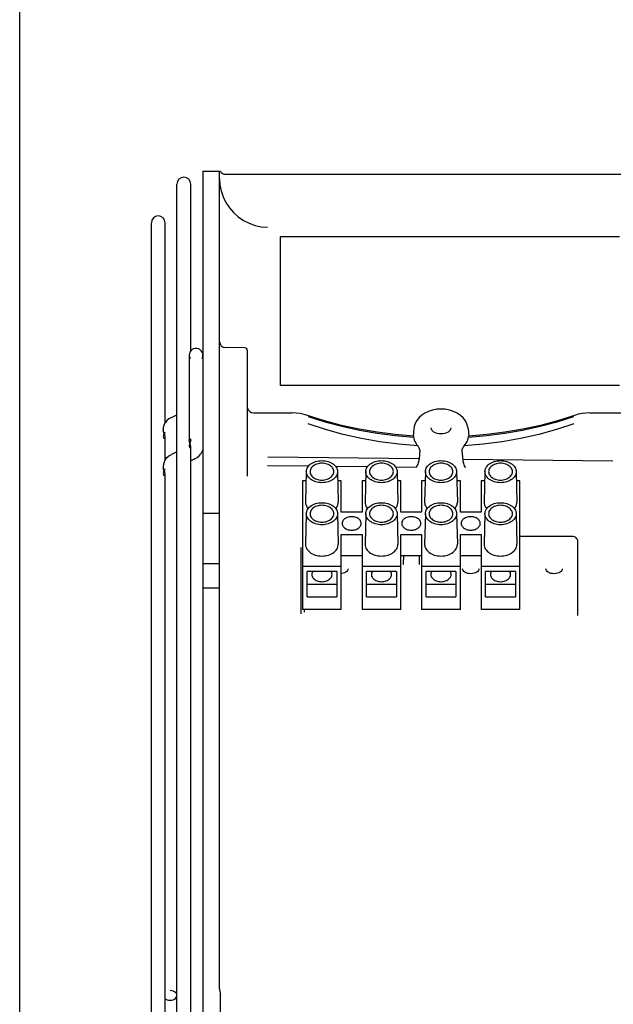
# Model space of a CAD drawing. Header units: inches. Extents: x 0 to 56.7, y 0 to 36.7.
# Tile 2 of 22: x 0 to 3.9, y 17.8 to 24.3. Entities that reach past the tile are written whole.
import ezdxf

# ---------------------------------------------------------------- set-up
doc = ezdxf.new("R2010")
doc.units = ezdxf.units.IN
doc.header["$LTSCALE"] = 3.116667
doc.header["$MEASUREMENT"] = 0
doc.layers.get('0').update_dxf_attribs({"linetype": 'CONTINUOUS'})

msp = doc.modelspace()

# ---------------------------------------------------------------- linework, layer by layer
at = {"color": 7, "linetype": 'Continuous'}
for p, q in [((0, 0), (0, 36.6667)), ((1.2115, 23.3241), (1.2115, 12.3005)), ((1.2115, 23.3241), (1.327, 23.3241)), ((1.3217, 17.9157), (1.3217, 23.3241)), ((1.3219, 23.2749), (1.3244, 23.2352)), ((1.3611, 23.3044), (4.2115, 23.3044)), ((1.3244, 23.2352), (1.3325, 23.1942)), ((1.7233, 22.891), (1.7233, 21.9068)), ((3.9674, 22.891), (1.7233, 22.891)), ((1.4874, 22.1551), (1.3604, 22.1574)), ((1.5068, 21.3075), (1.5068, 22.1355)), ((3.9674, 21.9068), (1.7233, 21.9068)), ((1.5461, 21.7252), (1.8013, 21.7252)), ((1.8295, 21.724), (1.8013, 21.7252)), ((1.9044, 21.7085), (1.8803, 21.7156)), ((2.0151, 21.6734), (1.9044, 21.7085)), ((1.9044, 21.7085), (1.9044, 21.7085)), ((2.7863, 21.7508), (2.7579, 21.7491)), ((2.8147, 21.7491), (2.7863, 21.7508)), ((3.6944, 21.7161), (3.6682, 21.7085)), ((3.6682, 21.7085), (3.6682, 21.7085)), ((3.7713, 21.7252), (3.7453, 21.7242)), ((3.7713, 21.7252), (4.0264, 21.7252)), ((2.6092, 21.6355), (2.6072, 21.6221)), ((2.9654, 21.6221), (2.9641, 21.6316)), ((2.4841, 21.5758), (2.6048, 21.5655)), ((2.6072, 21.622), (2.6027, 21.5714)), ((2.6048, 21.5655), (2.6068, 21.5555)), ((2.7863, 21.586), (2.7733, 21.5869)), ((2.9654, 21.622), (2.9699, 21.5714)), ((2.6068, 21.5555), (2.6099, 21.5456)), ((2.6456, 21.4795), (2.6409, 21.4205)), ((1.6395, 21.3778), (1.9109, 21.3747)), ((2.6409, 21.4205), (1.6401, 21.4321)), ((2.0886, 21.3727), (2.3011, 21.3703)), ((3.9236, 21.406), (2.932, 21.4168)), ((1.8956, 21.3367), (1.8906, 21.1348)), ((1.8956, 21.3367), (1.8957, 21.338)), ((2.1021, 21.338), (2.1021, 21.3367)), ((2.1022, 21.3367), (2.1071, 21.1348)), ((2.2893, 21.3367), (2.2843, 21.1348)), ((2.2893, 21.3367), (2.2894, 21.338)), ((2.4856, 21.3682), (2.6228, 21.3666)), ((2.4958, 21.338), (2.4958, 21.3367)), ((2.4959, 21.3367), (2.5008, 21.1348)), ((2.683, 21.3367), (2.678, 21.1348)), ((2.683, 21.3367), (2.6831, 21.338)), ((2.8895, 21.338), (2.8895, 21.3367)), ((2.8896, 21.3367), (2.8945, 21.1348)), ((3.0767, 21.3367), (3.0717, 21.1348)), ((3.0767, 21.3367), (3.0768, 21.338)), ((3.2832, 21.338), (3.2832, 21.3367)), ((3.2833, 21.3367), (3.2882, 21.1348)), ((1.8709, 21.2768), (1.8709, 20.425)), ((1.8941, 21.2768), (1.8709, 21.2768)), ((2.1268, 21.2768), (2.1036, 21.2768)), ((2.1268, 21.068), (2.1268, 21.2768)), ((2.2646, 21.2768), (2.2646, 21.068)), ((2.2878, 21.2768), (2.2646, 21.2768)), ((2.5205, 21.2768), (2.4973, 21.2768)), ((2.5205, 21.068), (2.5205, 21.2768)), ((2.6583, 21.2768), (2.6583, 21.068)), ((2.6815, 21.2768), (2.6583, 21.2768)), ((2.9142, 21.2768), (2.891, 21.2768)), ((2.9142, 21.068), (2.9142, 21.2768)), ((3.052, 21.2768), (3.052, 21.068)), ((3.0752, 21.2768), (3.052, 21.2768)), ((3.3079, 21.2768), (3.2847, 21.2768)), ((3.3079, 20.425), (3.3079, 21.2768)), ((1.8906, 21.1348), (1.8906, 21.1335)), ((2.1072, 21.1335), (2.1071, 21.1348)), ((2.2843, 21.1348), (2.2843, 21.1335)), ((2.5009, 21.1335), (2.5008, 21.1348)), ((2.678, 21.1348), (2.678, 21.1335)), ((2.8946, 21.1335), (2.8945, 21.1348)), ((3.0717, 21.1348), (3.0717, 21.1335)), ((3.2883, 21.1335), (3.2882, 21.1348)), ((1.3217, 21.0603), (1.2115, 21.0603)), ((1.8956, 21.0583), (1.8906, 20.8564)), ((1.8956, 21.0583), (1.8957, 21.0596)), ((2.1021, 21.0596), (2.1021, 21.0583)), ((2.1022, 21.0583), (2.1071, 20.8564)), ((2.2646, 21.068), (2.1268, 21.068)), ((2.2893, 21.0583), (2.2843, 20.8564)), ((2.2893, 21.0583), (2.2894, 21.0596)), ((2.4958, 21.0596), (2.4958, 21.0583)), ((2.4959, 21.0583), (2.5008, 20.8564)), ((2.6583, 21.068), (2.5205, 21.068)), ((2.683, 21.0583), (2.678, 20.8564)), ((2.683, 21.0583), (2.6831, 21.0596)), ((2.8895, 21.0596), (2.8895, 21.0583)), ((2.8896, 21.0583), (2.8945, 20.8564)), ((3.052, 21.068), (2.9142, 21.068)), ((3.0767, 21.0583), (3.0717, 20.8564)), ((3.0767, 21.0583), (3.0768, 21.0596)), ((3.2832, 21.0596), (3.2832, 21.0583)), ((3.2833, 21.0583), (3.2882, 20.8564)), ((2.1268, 20.425), (2.1268, 20.9205)), ((2.1268, 20.9205), (2.2646, 20.9205)), ((2.2646, 20.9205), (2.2646, 20.425)), ((2.5205, 20.425), (2.5205, 20.9205)), ((2.5205, 20.9205), (2.6583, 20.9205)), ((2.6583, 20.9205), (2.6583, 20.425)), ((2.9142, 20.425), (2.9142, 20.9205)), ((2.9142, 20.9205), (3.052, 20.9205)), ((3.052, 20.9205), (3.052, 20.425)), ((1.8906, 20.8564), (1.8906, 20.8551)), ((2.1072, 20.8551), (2.1071, 20.8564)), ((2.2843, 20.8564), (2.2843, 20.8551)), ((2.5009, 20.8551), (2.5008, 20.8564)), ((2.678, 20.8564), (2.678, 20.8551)), ((2.8946, 20.8551), (2.8945, 20.8564)), ((3.0717, 20.8564), (3.0717, 20.8551)), ((3.2883, 20.8551), (3.2882, 20.8564)), ((3.6524, 20.9082), (3.3079, 20.9082)), ((3.6603, 20.9075), (3.6524, 20.9082)), ((3.6918, 20.3855), (3.6918, 20.8746)), ((1.8611, 20.3959), (1.8611, 20.8342)), ((1.3217, 20.7257), (1.2115, 20.7257)), ((2.1268, 20.7813), (2.2646, 20.7813)), ((2.5205, 20.7813), (2.6583, 20.7813)), ((2.5381, 20.7809), (2.5366, 20.7219)), ((2.6408, 20.7809), (2.6422, 20.7219)), ((2.9142, 20.7813), (3.052, 20.7813)), ((1.8709, 20.7117), (2.1268, 20.7117)), ((1.9005, 20.5085), (1.9005, 20.6755)), ((2.0973, 20.6755), (1.9005, 20.6755)), ((2.0973, 20.6755), (2.0973, 20.5085)), ((2.2646, 20.7117), (2.5205, 20.7117)), ((2.2942, 20.5085), (2.2942, 20.6755)), ((2.491, 20.6755), (2.2942, 20.6755)), ((2.491, 20.6755), (2.491, 20.5085)), ((2.6583, 20.7117), (2.9142, 20.7117)), ((2.6879, 20.5085), (2.6879, 20.6755)), ((2.8847, 20.6755), (2.6879, 20.6755)), ((2.8847, 20.6755), (2.8847, 20.5085)), ((2.9831, 20.6611), (2.9721, 20.6618)), ((3.052, 20.7117), (3.3079, 20.7117)), ((3.0816, 20.5085), (3.0816, 20.6755)), ((3.2784, 20.6755), (3.0816, 20.6755)), ((3.2784, 20.6755), (3.2784, 20.5085)), ((3.5343, 20.6611), (3.5233, 20.6618)), ((1.9005, 20.592), (2.0973, 20.592)), ((2.2942, 20.592), (2.491, 20.592)), ((2.6879, 20.592), (2.8847, 20.592)), ((3.0816, 20.592), (3.2784, 20.592)), ((1.2115, 20.5682), (1.3217, 20.5682)), ((1.9005, 20.5085), (2.0973, 20.5085)), ((2.2942, 20.5085), (2.491, 20.5085)), ((2.6879, 20.5085), (2.8847, 20.5085)), ((3.0816, 20.5085), (3.2784, 20.5085)), ((2.1268, 20.425), (1.8709, 20.425)), ((1.8808, 20.425), (1.8808, 20.4067)), ((2.5205, 20.425), (2.2646, 20.425)), ((2.9142, 20.425), (2.6583, 20.425)), ((3.3079, 20.425), (3.052, 20.425)), ((1.327, 17.7529), (1.327, 17.8717))]:
    msp.add_line(p, q, dxfattribs=at)
at = {"color": 6, "linetype": 'Continuous'}
for p, q in [((1.0402, 12.3851), (1.0402, 23.2395)), ((1.1308, 22.1348), (1.1308, 23.2395)), ((0.8709, 12.641), (0.8709, 22.9835)), ((0.9615, 21.6577), (0.9615, 22.9835)), ((1.1662, 22.1523), (1.1603, 22.152)), ((1.1721, 22.152), (1.1662, 22.1523)), ((1.1209, 22.1071), (1.1209, 21.5454)), ((1.0033, 21.6951), (0.9873, 21.686)), ((1.0033, 21.6951), (1.0402, 21.7119)), ((0.95, 21.6254), (0.9509, 21.632)), ((0.9571, 21.6514), (0.9604, 21.6577)), ((0.9634, 21.6623), (0.9605, 21.6577)), ((0.9497, 21.6187), (0.95, 21.6254)), ((0.9497, 21.6187), (0.9497, 21.6109)), ((0.9503, 21.5735), (0.9497, 21.5678)), ((0.9615, 21.4128), (0.9615, 21.5694)), ((1.039, 21.6117), (1.0384, 21.6113)), ((1.0408, 21.6126), (1.039, 21.6117)), ((1.1209, 21.5055), (1.1211, 21.5028)), ((1.1306, 21.5023), (1.1308, 21.5048)), ((1.1308, 14.1198), (1.1308, 21.5048)), ((0.9873, 21.4411), (1.0033, 21.4501)), ((1.0402, 21.4669), (1.0033, 21.4501)), ((1.1978, 21.4536), (1.2007, 21.4582)), ((1.204, 21.4645), (1.2007, 21.4583)), ((0.95, 21.3804), (0.9497, 21.3737)), ((0.9497, 21.3737), (0.9497, 21.366)), ((0.9605, 21.4128), (0.9633, 21.4172)), ((1.1578, 21.4209), (1.1308, 21.4086)), ((1.1578, 21.4209), (1.1739, 21.4299)), ((0.9615, 14.3025), (0.9615, 21.322)), ((1.0381, 21.3662), (1.0378, 21.3659)), ((1.0388, 21.3673), (1.0381, 21.3662))]:
    msp.add_line(p, q, dxfattribs=at)
at = {"color": 7, "linetype": 'Continuous'}
for points in [[(1.3325, 23.1942), (1.3458, 23.1545), (1.3642, 23.1169), (1.3872, 23.082), (1.4145, 23.0504), (1.4457, 23.0225), (1.4803, 22.9989), (1.5175, 22.98), (1.557, 22.9661), (1.5978, 22.9574), (1.6395, 22.954)], [(1.8803, 21.7156), (1.8552, 21.7208), (1.8295, 21.724)], [(1.9068, 21.7023), (2.0173, 21.6673), (2.1306, 21.637), (2.2465, 21.6116), (2.3645, 21.5912), (2.4841, 21.5758)], [(2.7579, 21.7491), (2.7304, 21.744), (2.7042, 21.7357), (2.6801, 21.7244), (2.6588, 21.7104), (2.6408, 21.694), (2.6263, 21.6758), (2.6157, 21.6561), (2.6092, 21.6355)], [(2.9641, 21.6316), (2.9582, 21.6526), (2.948, 21.673), (2.9337, 21.692), (2.9154, 21.7091), (2.8937, 21.7237), (2.8692, 21.7354), (2.8425, 21.7439), (2.8147, 21.7491)], [(2.9678, 21.5655), (3.0885, 21.5758), (3.2081, 21.5912), (3.326, 21.6116), (3.4419, 21.637), (3.5553, 21.6673), (3.6658, 21.7023)], [(3.6682, 21.7085), (3.5575, 21.6734), (3.4439, 21.643), (3.3277, 21.6175), (3.2094, 21.597), (3.0895, 21.5816), (2.9691, 21.5713)], [(3.7453, 21.7242), (3.7196, 21.7211), (3.6944, 21.7161)], [(2.6326, 21.5077), (2.5071, 21.5178), (2.3827, 21.5337), (2.26, 21.5554), (2.1394, 21.5828), (2.0215, 21.6158), (1.9068, 21.6541)], [(2.6035, 21.5713), (2.4831, 21.5816), (2.3632, 21.597), (2.2449, 21.6175), (2.1287, 21.643), (2.0151, 21.6734)], [(3.6658, 21.6541), (3.551, 21.6158), (3.4331, 21.5828), (3.3126, 21.5554), (3.1899, 21.5337), (3.0655, 21.5178), (2.94, 21.5077)], [(2.6035, 21.5713), (2.6039, 21.5706), (2.6043, 21.5687), (2.6048, 21.5655)], [(2.7495, 21.5934), (2.7398, 21.5986), (2.7319, 21.6048), (2.7261, 21.6116), (2.7225, 21.6189), (2.7213, 21.6262)], [(2.7733, 21.5869), (2.7608, 21.5894), (2.7495, 21.5934)], [(2.8231, 21.5934), (2.8118, 21.5894), (2.7994, 21.5869), (2.7863, 21.586)], [(2.8513, 21.6262), (2.8501, 21.6189), (2.8465, 21.6116), (2.8407, 21.6048), (2.8329, 21.5987), (2.8231, 21.5934)], [(2.9627, 21.5455), (2.9658, 21.5555), (2.9678, 21.5655)], [(2.9678, 21.5655), (2.9683, 21.5687), (2.9687, 21.5706), (2.9691, 21.5713)], [(2.6099, 21.5456), (2.614, 21.5359), (2.6191, 21.5263), (2.6253, 21.5169), (2.6326, 21.5077)], [(2.6456, 21.4795), (2.6456, 21.4812), (2.6454, 21.4831), (2.645, 21.4851), (2.6444, 21.4873), (2.6435, 21.4897), (2.6425, 21.4922), (2.6412, 21.4948), (2.6397, 21.4976), (2.6381, 21.5003), (2.6363, 21.5029), (2.6345, 21.5054), (2.6326, 21.5077)], [(2.927, 21.4795), (2.927, 21.4812), (2.9272, 21.4831), (2.9276, 21.4851), (2.9282, 21.4873), (2.9291, 21.4897), (2.9301, 21.4922), (2.9314, 21.4949), (2.9329, 21.4976), (2.9345, 21.5003), (2.9363, 21.5029), (2.9381, 21.5054), (2.94, 21.5077)], [(2.94, 21.5077), (2.9471, 21.5168), (2.9533, 21.5261), (2.9585, 21.5357), (2.9627, 21.5455)], [(2.9488, 21.3628), (2.9456, 21.3688), (2.9425, 21.3755), (2.9397, 21.3828), (2.9371, 21.3903), (2.935, 21.3977), (2.9334, 21.4048), (2.9324, 21.4112), (2.927, 21.4795)], [(1.8957, 21.338), (1.8962, 21.3444), (1.8979, 21.3519), (1.9007, 21.3593), (1.9046, 21.3664), (1.9095, 21.3732), (1.9154, 21.3796), (1.9221, 21.3855), (1.9297, 21.3909), (1.938, 21.3957), (1.9471, 21.3998), (1.9567, 21.4033), (1.9668, 21.4061), (1.9773, 21.4081), (1.9879, 21.4093), (1.9987, 21.4097), (2.0095, 21.4093), (2.0202, 21.4081), (2.0306, 21.4062), (2.0407, 21.4034), (2.0503, 21.4), (2.0594, 21.3958), (2.0678, 21.3911), (2.0754, 21.3857), (2.0822, 21.3798), (2.0881, 21.3734), (2.0931, 21.3666), (2.097, 21.3594), (2.0999, 21.352), (2.1016, 21.3444), (2.1021, 21.338)], [(2.0776, 21.3367), (2.0771, 21.343), (2.0756, 21.3491), (2.0732, 21.3551), (2.0698, 21.3609), (2.0655, 21.3663), (2.0604, 21.3714), (2.0546, 21.376), (2.0481, 21.3801), (2.041, 21.3837), (2.0333, 21.3868), (2.0251, 21.3892), (2.0166, 21.3909), (2.0079, 21.392), (1.9991, 21.3924), (1.9903, 21.392), (1.9816, 21.391), (1.9731, 21.3893), (1.9649, 21.3869), (1.9572, 21.3839), (1.95, 21.3803), (1.9434, 21.3762), (1.9375, 21.3716), (1.9324, 21.3665), (1.9281, 21.361), (1.9246, 21.3552), (1.9222, 21.3492), (1.9207, 21.343), (1.9201, 21.3367)], [(2.2894, 21.338), (2.2899, 21.3444), (2.2916, 21.3519), (2.2944, 21.3593), (2.2983, 21.3664), (2.3032, 21.3732), (2.3091, 21.3796), (2.3158, 21.3855), (2.3234, 21.3909), (2.3317, 21.3957), (2.3408, 21.3998), (2.3504, 21.4033), (2.3605, 21.4061), (2.371, 21.4081), (2.3816, 21.4093), (2.3924, 21.4097), (2.4032, 21.4093), (2.4139, 21.4081), (2.4243, 21.4062), (2.4344, 21.4034), (2.444, 21.4), (2.4531, 21.3958), (2.4615, 21.3911), (2.4691, 21.3857), (2.4759, 21.3798), (2.4818, 21.3734), (2.4868, 21.3666), (2.4907, 21.3594), (2.4936, 21.352), (2.4953, 21.3444), (2.4958, 21.338)], [(2.4713, 21.3367), (2.4708, 21.343), (2.4693, 21.3491), (2.4669, 21.3551), (2.4635, 21.3609), (2.4592, 21.3663), (2.4541, 21.3714), (2.4483, 21.376), (2.4418, 21.3801), (2.4347, 21.3837), (2.427, 21.3868), (2.4188, 21.3892), (2.4103, 21.3909), (2.4016, 21.392), (2.3928, 21.3924), (2.384, 21.392), (2.3753, 21.391), (2.3668, 21.3893), (2.3586, 21.3869), (2.3509, 21.3839), (2.3437, 21.3803), (2.3371, 21.3762), (2.3312, 21.3716), (2.3261, 21.3665), (2.3218, 21.361), (2.3183, 21.3552), (2.3159, 21.3492), (2.3144, 21.343), (2.3138, 21.3367)], [(2.6409, 21.4205), (2.6402, 21.4147), (2.6391, 21.4083), (2.6373, 21.4014), (2.6351, 21.3941), (2.6324, 21.3868), (2.6294, 21.3796), (2.6262, 21.3727), (2.6228, 21.3666)], [(2.6831, 21.338), (2.6836, 21.3444), (2.6853, 21.3519), (2.6881, 21.3593), (2.692, 21.3664), (2.6969, 21.3732), (2.7028, 21.3796), (2.7095, 21.3855), (2.7171, 21.3909), (2.7254, 21.3957), (2.7345, 21.3998), (2.7441, 21.4033), (2.7542, 21.4061), (2.7647, 21.4081), (2.7753, 21.4093), (2.7861, 21.4097), (2.7969, 21.4093), (2.8076, 21.4081), (2.818, 21.4062), (2.8281, 21.4034), (2.8377, 21.4), (2.8468, 21.3958), (2.8552, 21.3911), (2.8628, 21.3857), (2.8696, 21.3798), (2.8755, 21.3734), (2.8805, 21.3666), (2.8844, 21.3594), (2.8873, 21.352), (2.889, 21.3444), (2.8895, 21.338)], [(2.865, 21.3367), (2.8645, 21.343), (2.863, 21.3491), (2.8606, 21.3551), (2.8572, 21.3609), (2.8529, 21.3663), (2.8478, 21.3714), (2.842, 21.376), (2.8355, 21.3801), (2.8284, 21.3837), (2.8207, 21.3868), (2.8125, 21.3892), (2.804, 21.3909), (2.7953, 21.392), (2.7865, 21.3924), (2.7777, 21.392), (2.769, 21.391), (2.7605, 21.3893), (2.7523, 21.3869), (2.7446, 21.3839), (2.7374, 21.3803), (2.7308, 21.3762), (2.7249, 21.3716), (2.7198, 21.3665), (2.7155, 21.361), (2.712, 21.3552), (2.7096, 21.3492), (2.7081, 21.343), (2.7076, 21.3367)], [(3.0768, 21.338), (3.0773, 21.3444), (3.079, 21.3519), (3.0818, 21.3593), (3.0857, 21.3664), (3.0906, 21.3732), (3.0965, 21.3796), (3.1032, 21.3855), (3.1108, 21.3909), (3.1191, 21.3957), (3.1282, 21.3998), (3.1378, 21.4033), (3.1479, 21.4061), (3.1584, 21.4081), (3.169, 21.4093), (3.1798, 21.4097), (3.1906, 21.4093), (3.2013, 21.4081), (3.2117, 21.4062), (3.2218, 21.4034), (3.2314, 21.4), (3.2405, 21.3958), (3.2489, 21.3911), (3.2565, 21.3857), (3.2633, 21.3798), (3.2692, 21.3734), (3.2742, 21.3666), (3.2781, 21.3594), (3.281, 21.352), (3.2827, 21.3444), (3.2832, 21.338)], [(3.2587, 21.3367), (3.2582, 21.343), (3.2567, 21.3491), (3.2543, 21.3551), (3.2509, 21.3609), (3.2466, 21.3663), (3.2415, 21.3714), (3.2357, 21.376), (3.2292, 21.3801), (3.2221, 21.3837), (3.2144, 21.3868), (3.2062, 21.3892), (3.1977, 21.3909), (3.189, 21.392), (3.1802, 21.3924), (3.1714, 21.392), (3.1627, 21.391), (3.1542, 21.3893), (3.146, 21.3869), (3.1383, 21.3839), (3.1311, 21.3803), (3.1245, 21.3762), (3.1186, 21.3716), (3.1135, 21.3665), (3.1092, 21.361), (3.1057, 21.3552), (3.1033, 21.3492), (3.1018, 21.343), (3.1013, 21.3367)], [(2.1021, 21.3367), (2.1016, 21.329), (2.0999, 21.3215), (2.0971, 21.3141), (2.0932, 21.307), (2.0883, 21.3002), (2.0824, 21.2938), (2.0757, 21.2879), (2.0681, 21.2825), (2.0597, 21.2777), (2.0507, 21.2735), (2.0411, 21.27), (2.031, 21.2673), (2.0205, 21.2653), (2.0098, 21.2641), (1.999, 21.2637), (1.9883, 21.2641), (1.9776, 21.2652), (1.9672, 21.2672), (1.9571, 21.2699), (1.9475, 21.2734), (1.9384, 21.2775), (1.93, 21.2823), (1.9224, 21.2877), (1.9156, 21.2936), (1.9097, 21.3), (1.9047, 21.3068), (1.9008, 21.314), (1.8979, 21.3214), (1.8962, 21.329), (1.8956, 21.3367)], [(1.9201, 21.3367), (1.9207, 21.3304), (1.9221, 21.3243), (1.9246, 21.3183), (1.928, 21.3125), (1.9322, 21.307), (1.9373, 21.302), (1.9432, 21.2974), (1.9497, 21.2932), (1.9568, 21.2896), (1.9645, 21.2866), (1.9727, 21.2842), (1.9812, 21.2824), (1.9899, 21.2814), (1.9987, 21.281), (2.0075, 21.2813), (2.0162, 21.2824), (2.0247, 21.2841), (2.0329, 21.2865), (2.0406, 21.2895), (2.0478, 21.293), (2.0543, 21.2972), (2.0602, 21.3018), (2.0654, 21.3069), (2.0697, 21.3124), (2.0731, 21.3182), (2.0756, 21.3242), (2.0771, 21.3304), (2.0776, 21.3367)], [(2.4958, 21.3367), (2.4953, 21.329), (2.4936, 21.3215), (2.4908, 21.3141), (2.4869, 21.307), (2.482, 21.3002), (2.4761, 21.2938), (2.4694, 21.2879), (2.4618, 21.2825), (2.4534, 21.2777), (2.4444, 21.2735), (2.4348, 21.27), (2.4247, 21.2673), (2.4142, 21.2653), (2.4035, 21.2641), (2.3927, 21.2637), (2.382, 21.2641), (2.3713, 21.2652), (2.3609, 21.2672), (2.3508, 21.2699), (2.3412, 21.2734), (2.3321, 21.2775), (2.3237, 21.2823), (2.3161, 21.2877), (2.3093, 21.2936), (2.3034, 21.3), (2.2984, 21.3068), (2.2945, 21.314), (2.2916, 21.3214), (2.2899, 21.329), (2.2893, 21.3367)], [(2.3138, 21.3367), (2.3144, 21.3304), (2.3158, 21.3243), (2.3183, 21.3183), (2.3217, 21.3125), (2.3259, 21.307), (2.331, 21.302), (2.3369, 21.2974), (2.3434, 21.2932), (2.3505, 21.2896), (2.3582, 21.2866), (2.3664, 21.2842), (2.3749, 21.2824), (2.3836, 21.2814), (2.3924, 21.281), (2.4012, 21.2813), (2.4099, 21.2824), (2.4184, 21.2841), (2.4266, 21.2865), (2.4343, 21.2895), (2.4415, 21.293), (2.448, 21.2972), (2.4539, 21.3018), (2.4591, 21.3069), (2.4634, 21.3124), (2.4668, 21.3182), (2.4693, 21.3242), (2.4708, 21.3304), (2.4713, 21.3367)], [(2.8895, 21.3367), (2.889, 21.329), (2.8873, 21.3215), (2.8845, 21.3141), (2.8806, 21.307), (2.8757, 21.3002), (2.8698, 21.2938), (2.8631, 21.2879), (2.8555, 21.2825), (2.8471, 21.2777), (2.8381, 21.2735), (2.8285, 21.27), (2.8184, 21.2673), (2.8079, 21.2653), (2.7972, 21.2641), (2.7864, 21.2637), (2.7757, 21.2641), (2.765, 21.2652), (2.7546, 21.2672), (2.7445, 21.2699), (2.7349, 21.2734), (2.7258, 21.2775), (2.7174, 21.2823), (2.7098, 21.2877), (2.703, 21.2936), (2.6971, 21.3), (2.6921, 21.3068), (2.6882, 21.314), (2.6853, 21.3214), (2.6836, 21.329), (2.683, 21.3367)], [(2.7076, 21.3367), (2.7081, 21.3304), (2.7095, 21.3243), (2.712, 21.3183), (2.7154, 21.3125), (2.7196, 21.307), (2.7247, 21.302), (2.7306, 21.2974), (2.7371, 21.2932), (2.7442, 21.2896), (2.7519, 21.2866), (2.7601, 21.2842), (2.7686, 21.2824), (2.7773, 21.2814), (2.7861, 21.281), (2.7949, 21.2813), (2.8036, 21.2824), (2.8121, 21.2841), (2.8203, 21.2865), (2.828, 21.2895), (2.8352, 21.293), (2.8417, 21.2972), (2.8476, 21.3018), (2.8528, 21.3069), (2.8571, 21.3124), (2.8605, 21.3182), (2.863, 21.3242), (2.8645, 21.3304), (2.865, 21.3367)], [(3.2832, 21.3367), (3.2827, 21.329), (3.281, 21.3215), (3.2782, 21.3141), (3.2743, 21.307), (3.2694, 21.3002), (3.2635, 21.2938), (3.2568, 21.2879), (3.2492, 21.2825), (3.2408, 21.2777), (3.2318, 21.2735), (3.2222, 21.27), (3.2121, 21.2673), (3.2016, 21.2653), (3.1909, 21.2641), (3.1801, 21.2637), (3.1694, 21.2641), (3.1587, 21.2652), (3.1483, 21.2672), (3.1382, 21.2699), (3.1286, 21.2734), (3.1195, 21.2775), (3.1111, 21.2823), (3.1035, 21.2877), (3.0967, 21.2936), (3.0908, 21.3), (3.0858, 21.3068), (3.0819, 21.314), (3.079, 21.3214), (3.0773, 21.329), (3.0767, 21.3367)], [(3.1013, 21.3367), (3.1018, 21.3304), (3.1032, 21.3243), (3.1057, 21.3183), (3.1091, 21.3125), (3.1133, 21.307), (3.1184, 21.302), (3.1243, 21.2974), (3.1308, 21.2932), (3.1379, 21.2896), (3.1456, 21.2866), (3.1538, 21.2842), (3.1623, 21.2824), (3.171, 21.2814), (3.1798, 21.281), (3.1886, 21.2813), (3.1973, 21.2824), (3.2058, 21.2841), (3.214, 21.2865), (3.2217, 21.2895), (3.2289, 21.293), (3.2354, 21.2972), (3.2413, 21.3018), (3.2465, 21.3069), (3.2508, 21.3124), (3.2542, 21.3182), (3.2567, 21.3242), (3.2582, 21.3304), (3.2587, 21.3367)], [(1.8906, 21.1335), (1.8912, 21.1254), (1.893, 21.1175), (1.8959, 21.1098), (1.9, 21.1023), (1.9052, 21.0952), (1.9077, 21.0924)], [(1.8957, 21.0596), (1.8962, 21.066), (1.8979, 21.0735), (1.9007, 21.0809), (1.9046, 21.088), (1.9095, 21.0948), (1.9154, 21.1012), (1.9221, 21.1071), (1.9297, 21.1125), (1.938, 21.1173), (1.9471, 21.1214), (1.9567, 21.1249), (1.9668, 21.1277), (1.9773, 21.1297), (1.9879, 21.1309), (1.9987, 21.1313), (2.0095, 21.1309), (2.0202, 21.1297), (2.0306, 21.1278), (2.0407, 21.125), (2.0503, 21.1216), (2.0594, 21.1175), (2.0678, 21.1127), (2.0754, 21.1073), (2.0822, 21.1014), (2.0881, 21.095), (2.0931, 21.0882), (2.097, 21.081), (2.0999, 21.0736), (2.1016, 21.066), (2.1021, 21.0596)], [(2.0776, 21.0583), (2.0771, 21.0646), (2.0756, 21.0707), (2.0732, 21.0767), (2.0698, 21.0825), (2.0655, 21.0879), (2.0604, 21.093), (2.0546, 21.0976), (2.0481, 21.1017), (2.041, 21.1054), (2.0333, 21.1084), (2.0251, 21.1108), (2.0166, 21.1125), (2.0079, 21.1136), (1.9991, 21.114), (1.9903, 21.1136), (1.9816, 21.1126), (1.9731, 21.1109), (1.9649, 21.1085), (1.9572, 21.1055), (1.95, 21.1019), (1.9434, 21.0978), (1.9375, 21.0932), (1.9324, 21.0881), (1.9281, 21.0826), (1.9246, 21.0768), (1.9222, 21.0708), (1.9207, 21.0646), (1.9201, 21.0583)], [(2.0901, 21.0924), (2.0925, 21.095), (2.0977, 21.1021), (2.1018, 21.1097), (2.1048, 21.1175), (2.1065, 21.1254), (2.1072, 21.1335)], [(2.2843, 21.1335), (2.2849, 21.1254), (2.2867, 21.1175), (2.2896, 21.1098), (2.2937, 21.1023), (2.2989, 21.0952), (2.3014, 21.0924)], [(2.2894, 21.0596), (2.2899, 21.066), (2.2916, 21.0735), (2.2944, 21.0809), (2.2983, 21.088), (2.3032, 21.0948), (2.3091, 21.1012), (2.3158, 21.1071), (2.3234, 21.1125), (2.3317, 21.1173), (2.3408, 21.1214), (2.3504, 21.1249), (2.3605, 21.1277), (2.371, 21.1297), (2.3816, 21.1309), (2.3924, 21.1313), (2.4032, 21.1309), (2.4139, 21.1297), (2.4243, 21.1278), (2.4344, 21.125), (2.444, 21.1216), (2.4531, 21.1175), (2.4615, 21.1127), (2.4691, 21.1073), (2.4759, 21.1014), (2.4818, 21.095), (2.4868, 21.0882), (2.4907, 21.081), (2.4936, 21.0736), (2.4953, 21.066), (2.4958, 21.0596)], [(2.4713, 21.0583), (2.4708, 21.0646), (2.4693, 21.0707), (2.4669, 21.0767), (2.4635, 21.0825), (2.4592, 21.0879), (2.4541, 21.093), (2.4483, 21.0976), (2.4418, 21.1017), (2.4347, 21.1054), (2.427, 21.1084), (2.4188, 21.1108), (2.4103, 21.1125), (2.4016, 21.1136), (2.3928, 21.114), (2.384, 21.1136), (2.3753, 21.1126), (2.3668, 21.1109), (2.3586, 21.1085), (2.3509, 21.1055), (2.3437, 21.1019), (2.3371, 21.0978), (2.3312, 21.0932), (2.3261, 21.0881), (2.3218, 21.0826), (2.3183, 21.0768), (2.3159, 21.0708), (2.3144, 21.0646), (2.3138, 21.0583)], [(2.4838, 21.0924), (2.4862, 21.095), (2.4914, 21.1021), (2.4955, 21.1097), (2.4985, 21.1175), (2.5002, 21.1254), (2.5009, 21.1335)], [(2.678, 21.1335), (2.6786, 21.1254), (2.6804, 21.1175), (2.6833, 21.1098), (2.6874, 21.1023), (2.6926, 21.0952), (2.6951, 21.0924)], [(2.6831, 21.0596), (2.6836, 21.066), (2.6853, 21.0735), (2.6881, 21.0809), (2.692, 21.088), (2.6969, 21.0948), (2.7028, 21.1012), (2.7095, 21.1071), (2.7171, 21.1125), (2.7254, 21.1173), (2.7345, 21.1214), (2.7441, 21.1249), (2.7542, 21.1277), (2.7647, 21.1297), (2.7753, 21.1309), (2.7861, 21.1313), (2.7969, 21.1309), (2.8076, 21.1297), (2.818, 21.1278), (2.8281, 21.125), (2.8377, 21.1216), (2.8468, 21.1175), (2.8552, 21.1127), (2.8628, 21.1073), (2.8696, 21.1014), (2.8755, 21.095), (2.8805, 21.0882), (2.8844, 21.081), (2.8873, 21.0736), (2.889, 21.066), (2.8895, 21.0596)], [(2.865, 21.0583), (2.8645, 21.0646), (2.863, 21.0707), (2.8606, 21.0767), (2.8572, 21.0825), (2.8529, 21.0879), (2.8478, 21.093), (2.842, 21.0976), (2.8355, 21.1017), (2.8284, 21.1054), (2.8207, 21.1084), (2.8125, 21.1108), (2.804, 21.1125), (2.7953, 21.1136), (2.7865, 21.114), (2.7777, 21.1136), (2.769, 21.1126), (2.7605, 21.1109), (2.7523, 21.1085), (2.7446, 21.1055), (2.7374, 21.1019), (2.7308, 21.0978), (2.7249, 21.0932), (2.7198, 21.0881), (2.7155, 21.0826), (2.712, 21.0768), (2.7096, 21.0708), (2.7081, 21.0646), (2.7076, 21.0583)], [(2.8775, 21.0924), (2.8799, 21.095), (2.8851, 21.1021), (2.8892, 21.1097), (2.8922, 21.1175), (2.8939, 21.1254), (2.8946, 21.1335)], [(3.0717, 21.1335), (3.0723, 21.1254), (3.0741, 21.1175), (3.077, 21.1098), (3.0811, 21.1023), (3.0863, 21.0952), (3.0888, 21.0924)], [(3.0768, 21.0596), (3.0773, 21.066), (3.079, 21.0735), (3.0818, 21.0809), (3.0857, 21.088), (3.0906, 21.0948), (3.0965, 21.1012), (3.1032, 21.1071), (3.1108, 21.1125), (3.1191, 21.1173), (3.1282, 21.1214), (3.1378, 21.1249), (3.1479, 21.1277), (3.1584, 21.1297), (3.169, 21.1309), (3.1798, 21.1313), (3.1906, 21.1309), (3.2013, 21.1297), (3.2117, 21.1278), (3.2218, 21.125), (3.2314, 21.1216), (3.2405, 21.1175), (3.2489, 21.1127), (3.2565, 21.1073), (3.2633, 21.1014), (3.2692, 21.095), (3.2742, 21.0882), (3.2781, 21.081), (3.281, 21.0736), (3.2827, 21.066), (3.2832, 21.0596)], [(3.2587, 21.0583), (3.2582, 21.0646), (3.2567, 21.0707), (3.2543, 21.0767), (3.2509, 21.0825), (3.2466, 21.0879), (3.2415, 21.093), (3.2357, 21.0976), (3.2292, 21.1017), (3.2221, 21.1054), (3.2144, 21.1084), (3.2062, 21.1108), (3.1977, 21.1125), (3.189, 21.1136), (3.1802, 21.114), (3.1714, 21.1136), (3.1627, 21.1126), (3.1542, 21.1109), (3.146, 21.1085), (3.1383, 21.1055), (3.1311, 21.1019), (3.1245, 21.0978), (3.1186, 21.0932), (3.1135, 21.0881), (3.1092, 21.0826), (3.1057, 21.0768), (3.1033, 21.0708), (3.1018, 21.0646), (3.1013, 21.0583)], [(3.2712, 21.0924), (3.2736, 21.095), (3.2788, 21.1021), (3.2829, 21.1097), (3.2859, 21.1175), (3.2876, 21.1254), (3.2883, 21.1335)], [(2.1021, 21.0583), (2.1016, 21.0506), (2.0999, 21.0431), (2.0971, 21.0357), (2.0932, 21.0286), (2.0883, 21.0218), (2.0824, 21.0154), (2.0757, 21.0095), (2.0681, 21.0041), (2.0597, 20.9993), (2.0507, 20.9951), (2.0411, 20.9917), (2.031, 20.9889), (2.0205, 20.9869), (2.0098, 20.9857), (1.999, 20.9853), (1.9883, 20.9857), (1.9776, 20.9869), (1.9672, 20.9888), (1.9571, 20.9915), (1.9475, 20.995), (1.9384, 20.9991), (1.93, 21.0039), (1.9224, 21.0093), (1.9156, 21.0152), (1.9097, 21.0216), (1.9047, 21.0284), (1.9008, 21.0356), (1.8979, 21.043), (1.8962, 21.0506), (1.8956, 21.0583)], [(1.9201, 21.0583), (1.9207, 21.052), (1.9221, 21.0459), (1.9246, 21.0399), (1.928, 21.0341), (1.9322, 21.0287), (1.9373, 21.0236), (1.9432, 21.019), (1.9497, 21.0148), (1.9568, 21.0112), (1.9645, 21.0082), (1.9727, 21.0058), (1.9812, 21.004), (1.9899, 21.003), (1.9987, 21.0026), (2.0075, 21.003), (2.0162, 21.004), (2.0247, 21.0057), (2.0329, 21.0081), (2.0406, 21.0111), (2.0478, 21.0147), (2.0543, 21.0188), (2.0602, 21.0234), (2.0654, 21.0285), (2.0697, 21.034), (2.0731, 21.0398), (2.0756, 21.0458), (2.0771, 21.052), (2.0776, 21.0583)], [(2.4958, 21.0583), (2.4953, 21.0506), (2.4936, 21.0431), (2.4908, 21.0357), (2.4869, 21.0286), (2.482, 21.0218), (2.4761, 21.0154), (2.4694, 21.0095), (2.4618, 21.0041), (2.4534, 20.9993), (2.4444, 20.9951), (2.4348, 20.9917), (2.4247, 20.9889), (2.4142, 20.9869), (2.4035, 20.9857), (2.3927, 20.9853), (2.382, 20.9857), (2.3713, 20.9869), (2.3609, 20.9888), (2.3508, 20.9915), (2.3412, 20.995), (2.3321, 20.9991), (2.3237, 21.0039), (2.3161, 21.0093), (2.3093, 21.0152), (2.3034, 21.0216), (2.2984, 21.0284), (2.2945, 21.0356), (2.2916, 21.043), (2.2899, 21.0506), (2.2893, 21.0583)], [(2.3138, 21.0583), (2.3144, 21.052), (2.3158, 21.0459), (2.3183, 21.0399), (2.3217, 21.0341), (2.3259, 21.0287), (2.331, 21.0236), (2.3369, 21.019), (2.3434, 21.0148), (2.3505, 21.0112), (2.3582, 21.0082), (2.3664, 21.0058), (2.3749, 21.004), (2.3836, 21.003), (2.3924, 21.0026), (2.4012, 21.003), (2.4099, 21.004), (2.4184, 21.0057), (2.4266, 21.0081), (2.4343, 21.0111), (2.4415, 21.0147), (2.448, 21.0188), (2.4539, 21.0234), (2.4591, 21.0285), (2.4634, 21.034), (2.4668, 21.0398), (2.4693, 21.0458), (2.4708, 21.052), (2.4713, 21.0583)], [(2.8895, 21.0583), (2.889, 21.0506), (2.8873, 21.0431), (2.8845, 21.0357), (2.8806, 21.0286), (2.8757, 21.0218), (2.8698, 21.0154), (2.8631, 21.0095), (2.8555, 21.0041), (2.8471, 20.9993), (2.8381, 20.9951), (2.8285, 20.9917), (2.8184, 20.9889), (2.8079, 20.9869), (2.7972, 20.9857), (2.7864, 20.9853), (2.7757, 20.9857), (2.765, 20.9869), (2.7546, 20.9888), (2.7445, 20.9915), (2.7349, 20.995), (2.7258, 20.9991), (2.7174, 21.0039), (2.7098, 21.0093), (2.703, 21.0152), (2.6971, 21.0216), (2.6921, 21.0284), (2.6882, 21.0356), (2.6853, 21.043), (2.6836, 21.0506), (2.683, 21.0583)], [(2.7076, 21.0583), (2.7081, 21.052), (2.7095, 21.0459), (2.712, 21.0399), (2.7154, 21.0341), (2.7196, 21.0287), (2.7247, 21.0236), (2.7306, 21.019), (2.7371, 21.0148), (2.7442, 21.0112), (2.7519, 21.0082), (2.7601, 21.0058), (2.7686, 21.004), (2.7773, 21.003), (2.7861, 21.0026), (2.7949, 21.003), (2.8036, 21.004), (2.8121, 21.0057), (2.8203, 21.0081), (2.828, 21.0111), (2.8352, 21.0147), (2.8417, 21.0188), (2.8476, 21.0234), (2.8528, 21.0285), (2.8571, 21.034), (2.8605, 21.0398), (2.863, 21.0458), (2.8645, 21.052), (2.865, 21.0583)], [(3.2832, 21.0583), (3.2827, 21.0506), (3.281, 21.0431), (3.2782, 21.0357), (3.2743, 21.0286), (3.2694, 21.0218), (3.2635, 21.0154), (3.2568, 21.0095), (3.2492, 21.0041), (3.2408, 20.9993), (3.2318, 20.9951), (3.2222, 20.9917), (3.2121, 20.9889), (3.2016, 20.9869), (3.1909, 20.9857), (3.1801, 20.9853), (3.1694, 20.9857), (3.1587, 20.9869), (3.1483, 20.9888), (3.1382, 20.9915), (3.1286, 20.995), (3.1195, 20.9991), (3.1111, 21.0039), (3.1035, 21.0093), (3.0967, 21.0152), (3.0908, 21.0216), (3.0858, 21.0284), (3.0819, 21.0356), (3.079, 21.043), (3.0773, 21.0506), (3.0767, 21.0583)], [(3.1013, 21.0583), (3.1018, 21.052), (3.1032, 21.0459), (3.1057, 21.0399), (3.1091, 21.0341), (3.1133, 21.0287), (3.1184, 21.0236), (3.1243, 21.019), (3.1308, 21.0148), (3.1379, 21.0112), (3.1456, 21.0082), (3.1538, 21.0058), (3.1623, 21.004), (3.171, 21.003), (3.1798, 21.0026), (3.1886, 21.003), (3.1973, 21.004), (3.2058, 21.0057), (3.214, 21.0081), (3.2217, 21.0111), (3.2289, 21.0147), (3.2354, 21.0188), (3.2413, 21.0234), (3.2465, 21.0285), (3.2508, 21.034), (3.2542, 21.0398), (3.2567, 21.0458), (3.2582, 21.052), (3.2587, 21.0583)], [(2.2587, 20.9943), (2.2583, 20.9997), (2.2569, 21.005), (2.2546, 21.0101), (2.2515, 21.015), (2.2475, 21.0196), (2.2429, 21.0238), (2.2375, 21.0276), (2.2316, 21.0309), (2.2251, 21.0337), (2.2182, 21.0359), (2.211, 21.0375), (2.2035, 21.0385), (2.196, 21.0388), (2.1884, 21.0385), (2.1809, 21.0376), (2.1737, 21.036), (2.1668, 21.0338), (2.1602, 21.0311), (2.1542, 21.0278), (2.1488, 21.024), (2.1441, 21.0198), (2.1401, 21.0151), (2.1369, 21.0102), (2.1346, 21.005), (2.1332, 20.9997), (2.1327, 20.9943)], [(2.1327, 20.9943), (2.1332, 20.9888), (2.1346, 20.9836), (2.1369, 20.9784), (2.14, 20.9735), (2.1439, 20.9689), (2.1486, 20.9647), (2.154, 20.9609), (2.1599, 20.9576), (2.1664, 20.9549), (2.1733, 20.9527), (2.1805, 20.9511), (2.188, 20.9501), (2.1955, 20.9497), (2.2031, 20.95), (2.2105, 20.951), (2.2178, 20.9525), (2.2247, 20.9547), (2.2312, 20.9575), (2.2372, 20.9608), (2.2426, 20.9645), (2.2474, 20.9688), (2.2514, 20.9734), (2.2546, 20.9784), (2.2569, 20.9835), (2.2583, 20.9888), (2.2587, 20.9943)], [(2.6524, 20.9943), (2.652, 20.9997), (2.6506, 21.005), (2.6483, 21.0101), (2.6452, 21.015), (2.6412, 21.0196), (2.6366, 21.0238), (2.6312, 21.0276), (2.6253, 21.0309), (2.6188, 21.0337), (2.6119, 21.0359), (2.6047, 21.0375), (2.5972, 21.0385), (2.5897, 21.0388), (2.5821, 21.0385), (2.5746, 21.0376), (2.5674, 21.036), (2.5605, 21.0338), (2.5539, 21.0311), (2.5479, 21.0278), (2.5425, 21.024), (2.5378, 21.0198), (2.5338, 21.0151), (2.5306, 21.0102), (2.5283, 21.005), (2.5269, 20.9997), (2.5264, 20.9943)], [(2.5264, 20.9943), (2.5269, 20.9888), (2.5283, 20.9836), (2.5306, 20.9784), (2.5337, 20.9735), (2.5376, 20.9689), (2.5423, 20.9647), (2.5477, 20.9609), (2.5536, 20.9576), (2.5601, 20.9549), (2.567, 20.9527), (2.5742, 20.9511), (2.5817, 20.9501), (2.5892, 20.9497), (2.5968, 20.95), (2.6042, 20.951), (2.6115, 20.9525), (2.6184, 20.9547), (2.6249, 20.9575), (2.6309, 20.9608), (2.6363, 20.9645), (2.6411, 20.9688), (2.6451, 20.9734), (2.6483, 20.9784), (2.6506, 20.9835), (2.652, 20.9888), (2.6524, 20.9943)], [(3.0461, 20.9943), (3.0457, 20.9997), (3.0443, 21.005), (3.042, 21.0101), (3.0389, 21.015), (3.0349, 21.0196), (3.0303, 21.0238), (3.0249, 21.0276), (3.019, 21.0309), (3.0125, 21.0337), (3.0056, 21.0359), (2.9984, 21.0375), (2.9909, 21.0385), (2.9834, 21.0388), (2.9758, 21.0385), (2.9683, 21.0376), (2.9611, 21.036), (2.9542, 21.0338), (2.9476, 21.0311), (2.9417, 21.0278), (2.9362, 21.024), (2.9315, 21.0198), (2.9275, 21.0151), (2.9243, 21.0102), (2.922, 21.005), (2.9206, 20.9997), (2.9201, 20.9943)], [(2.9201, 20.9943), (2.9206, 20.9888), (2.922, 20.9836), (2.9243, 20.9784), (2.9274, 20.9735), (2.9313, 20.9689), (2.936, 20.9647), (2.9414, 20.9609), (2.9473, 20.9576), (2.9538, 20.9549), (2.9607, 20.9527), (2.9679, 20.9511), (2.9754, 20.9501), (2.9829, 20.9497), (2.9905, 20.95), (2.9979, 20.951), (3.0052, 20.9525), (3.0121, 20.9547), (3.0186, 20.9575), (3.0246, 20.9608), (3.03, 20.9645), (3.0348, 20.9688), (3.0388, 20.9734), (3.042, 20.9784), (3.0443, 20.9835), (3.0457, 20.9888), (3.0461, 20.9943)], [(1.8906, 20.8551), (1.8912, 20.847), (1.893, 20.8391), (1.8959, 20.8314), (1.9, 20.8239), (1.9052, 20.8168), (1.9113, 20.8101), (1.9184, 20.8039), (1.9263, 20.7983), (1.9351, 20.7932), (1.9446, 20.7888), (1.9547, 20.7852), (1.9653, 20.7823), (1.9763, 20.7802), (1.9874, 20.7789), (1.9987, 20.7785), (2.01, 20.7789), (2.0212, 20.7802), (2.0321, 20.7822), (2.0427, 20.7851), (2.0528, 20.7887), (2.0623, 20.793), (2.0711, 20.798), (2.0791, 20.8037), (2.0863, 20.8099), (2.0925, 20.8166), (2.0977, 20.8238), (2.1018, 20.8313), (2.1048, 20.8391), (2.1065, 20.847), (2.1072, 20.8551)], [(2.2843, 20.8551), (2.2849, 20.847), (2.2867, 20.8391), (2.2896, 20.8314), (2.2937, 20.8239), (2.2989, 20.8168), (2.305, 20.8101), (2.3121, 20.8039), (2.32, 20.7983), (2.3288, 20.7932), (2.3383, 20.7888), (2.3484, 20.7852), (2.359, 20.7823), (2.37, 20.7802), (2.3811, 20.7789), (2.3924, 20.7785), (2.4037, 20.7789), (2.4149, 20.7802), (2.4258, 20.7822), (2.4364, 20.7851), (2.4465, 20.7887), (2.456, 20.793), (2.4648, 20.798), (2.4728, 20.8037), (2.48, 20.8099), (2.4862, 20.8166), (2.4914, 20.8238), (2.4955, 20.8313), (2.4985, 20.8391), (2.5002, 20.847), (2.5009, 20.8551)], [(2.678, 20.8551), (2.6786, 20.847), (2.6804, 20.8391), (2.6833, 20.8314), (2.6874, 20.8239), (2.6926, 20.8168), (2.6987, 20.8101), (2.7058, 20.8039), (2.7137, 20.7983), (2.7225, 20.7932), (2.732, 20.7888), (2.7421, 20.7852), (2.7527, 20.7823), (2.7637, 20.7802), (2.7748, 20.7789), (2.7861, 20.7785), (2.7974, 20.7789), (2.8086, 20.7802), (2.8195, 20.7822), (2.8301, 20.7851), (2.8402, 20.7887), (2.8497, 20.793), (2.8585, 20.798), (2.8665, 20.8037), (2.8737, 20.8099), (2.8799, 20.8166), (2.8851, 20.8238), (2.8892, 20.8313), (2.8922, 20.8391), (2.8939, 20.847), (2.8946, 20.8551)], [(3.0717, 20.8551), (3.0723, 20.847), (3.0741, 20.8391), (3.077, 20.8314), (3.0811, 20.8239), (3.0863, 20.8168), (3.0924, 20.8101), (3.0995, 20.8039), (3.1074, 20.7983), (3.1162, 20.7932), (3.1257, 20.7888), (3.1358, 20.7852), (3.1464, 20.7823), (3.1574, 20.7802), (3.1685, 20.7789), (3.1798, 20.7785), (3.1911, 20.7789), (3.2023, 20.7802), (3.2132, 20.7822), (3.2238, 20.7851), (3.2339, 20.7887), (3.2434, 20.793), (3.2522, 20.798), (3.2602, 20.8037), (3.2674, 20.8099), (3.2736, 20.8166), (3.2788, 20.8238), (3.2829, 20.8313), (3.2859, 20.8391), (3.2876, 20.847), (3.2883, 20.8551)], [(3.6748, 20.9024), (3.6678, 20.9056), (3.6603, 20.9075)], [(3.6918, 20.8746), (3.6911, 20.8808), (3.6891, 20.887), (3.6856, 20.8928), (3.6808, 20.898), (3.6748, 20.9024)], [(1.938, 20.6755), (1.9364, 20.6729), (1.9339, 20.6674), (1.9325, 20.6618), (1.932, 20.656)], [(1.932, 20.656), (1.9325, 20.6503), (1.9339, 20.6447), (1.9363, 20.6392), (1.9396, 20.634), (1.9438, 20.6291), (1.9488, 20.6246), (1.9545, 20.6206), (1.9608, 20.6171), (1.9677, 20.6142), (1.975, 20.6118), (1.9827, 20.6101), (1.9906, 20.6091), (1.9987, 20.6087), (2.0067, 20.609), (2.0146, 20.61), (2.0223, 20.6117), (2.0297, 20.614), (2.0366, 20.6169), (2.043, 20.6204), (2.0487, 20.6244), (2.0538, 20.629), (2.058, 20.6339), (2.0614, 20.6391), (2.0639, 20.6446), (2.0653, 20.6503), (2.0658, 20.656)], [(2.0658, 20.656), (2.0653, 20.6618), (2.0639, 20.6674), (2.0614, 20.6728), (2.0597, 20.6755)], [(2.1481, 20.6673), (2.1386, 20.664), (2.1281, 20.6618), (2.1268, 20.6617)], [(2.1711, 20.6936), (2.1702, 20.688), (2.1674, 20.6823), (2.1627, 20.6768), (2.1563, 20.6717), (2.1481, 20.6673)], [(2.3317, 20.6755), (2.3301, 20.6729), (2.3276, 20.6674), (2.3262, 20.6618), (2.3257, 20.656)], [(2.3257, 20.656), (2.3262, 20.6503), (2.3276, 20.6447), (2.33, 20.6392), (2.3333, 20.634), (2.3375, 20.6291), (2.3425, 20.6246), (2.3482, 20.6206), (2.3545, 20.6171), (2.3614, 20.6142), (2.3687, 20.6118), (2.3764, 20.6101), (2.3843, 20.6091), (2.3924, 20.6087), (2.4004, 20.609), (2.4083, 20.61), (2.416, 20.6117), (2.4234, 20.614), (2.4303, 20.6169), (2.4367, 20.6204), (2.4424, 20.6244), (2.4475, 20.629), (2.4517, 20.6339), (2.4551, 20.6391), (2.4576, 20.6446), (2.459, 20.6503), (2.4595, 20.656)], [(2.4595, 20.656), (2.459, 20.6618), (2.4576, 20.6674), (2.4551, 20.6728), (2.4534, 20.6755)], [(2.7254, 20.6755), (2.7238, 20.6729), (2.7213, 20.6674), (2.7199, 20.6618), (2.7194, 20.656)], [(2.7194, 20.656), (2.7199, 20.6503), (2.7213, 20.6447), (2.7237, 20.6392), (2.727, 20.634), (2.7312, 20.6291), (2.7362, 20.6246), (2.7419, 20.6206), (2.7482, 20.6171), (2.7551, 20.6142), (2.7624, 20.6118), (2.7701, 20.6101), (2.778, 20.6091), (2.7861, 20.6087), (2.7941, 20.609), (2.802, 20.61), (2.8097, 20.6117), (2.8171, 20.614), (2.824, 20.6169), (2.8304, 20.6204), (2.8361, 20.6244), (2.8412, 20.629), (2.8454, 20.6339), (2.8488, 20.6391), (2.8513, 20.6446), (2.8527, 20.6503), (2.8532, 20.656)], [(2.8532, 20.656), (2.8527, 20.6618), (2.8513, 20.6674), (2.8489, 20.6728), (2.8471, 20.6755)], [(2.9521, 20.6673), (2.9439, 20.6717), (2.9374, 20.6768), (2.9327, 20.6823), (2.9299, 20.688), (2.929, 20.6936)], [(2.9721, 20.6618), (2.9616, 20.6639), (2.9521, 20.6673)], [(3.0143, 20.6673), (3.0048, 20.664), (2.9942, 20.6618), (2.9831, 20.6611)], [(3.0373, 20.6936), (3.0364, 20.688), (3.0336, 20.6823), (3.0289, 20.6768), (3.0224, 20.6717), (3.0143, 20.6673)], [(3.1191, 20.6755), (3.1175, 20.6729), (3.115, 20.6674), (3.1136, 20.6618), (3.1131, 20.656)], [(3.1131, 20.656), (3.1136, 20.6503), (3.115, 20.6447), (3.1174, 20.6392), (3.1208, 20.634), (3.1249, 20.6291), (3.1299, 20.6246), (3.1356, 20.6206), (3.1419, 20.6171), (3.1488, 20.6142), (3.1561, 20.6118), (3.1638, 20.6101), (3.1717, 20.6091), (3.1798, 20.6087), (3.1878, 20.609), (3.1957, 20.61), (3.2034, 20.6117), (3.2108, 20.614), (3.2177, 20.6169), (3.2241, 20.6204), (3.2298, 20.6244), (3.2349, 20.629), (3.2391, 20.6339), (3.2425, 20.6391), (3.245, 20.6446), (3.2464, 20.6503), (3.2469, 20.656)], [(3.2469, 20.656), (3.2464, 20.6618), (3.245, 20.6674), (3.2426, 20.6728), (3.2408, 20.6755)], [(3.5032, 20.6673), (3.4951, 20.6717), (3.4886, 20.6768), (3.4839, 20.6823), (3.4811, 20.688), (3.4802, 20.6936)], [(3.5233, 20.6618), (3.5128, 20.6639), (3.5032, 20.6673)], [(3.5654, 20.6673), (3.556, 20.664), (3.5454, 20.6618), (3.5343, 20.6611)], [(3.5885, 20.6936), (3.5876, 20.688), (3.5847, 20.6823), (3.5801, 20.6768), (3.5736, 20.6717), (3.5654, 20.6673)], [(1.3217, 17.9157), (1.3223, 17.9081), (1.3231, 17.9006), (1.3256, 17.886)], [(1.3256, 17.886), (1.3265, 17.8788), (1.327, 17.8717)]]:
    msp.add_lwpolyline(points, dxfattribs=at)
at = {"color": 6, "linetype": 'Continuous'}
for points in [[(0.9509, 21.632), (0.9523, 21.6386), (0.9544, 21.6451), (0.9571, 21.6514)], [(0.9873, 21.686), (0.9739, 21.675), (0.9634, 21.6623)], [(0.9589, 21.5811), (0.9567, 21.5871), (0.9542, 21.5932), (0.9519, 21.5993), (0.9503, 21.6052), (0.9497, 21.611)], [(0.9497, 21.5678), (0.9502, 21.5635), (0.9518, 21.5602), (0.9542, 21.5584), (0.9569, 21.5586), (0.9594, 21.5605)], [(0.959, 21.5975), (0.9567, 21.5915), (0.9542, 21.5854), (0.9519, 21.5794), (0.9503, 21.5735)], [(0.9615, 21.5694), (0.9607, 21.5751), (0.9589, 21.5811)], [(0.9594, 21.5605), (0.961, 21.5646), (0.9615, 21.5685)], [(1.1209, 21.5454), (1.1211, 21.548), (1.1221, 21.5517), (1.1238, 21.5541), (1.1259, 21.5549), (1.128, 21.5542), (1.1296, 21.552), (1.1306, 21.5485), (1.1307, 21.5459)], [(1.1236, 21.5314), (1.122, 21.5375), (1.121, 21.5431), (1.1209, 21.5454)], [(1.1281, 21.5324), (1.1237, 21.5195), (1.122, 21.5134), (1.121, 21.5077), (1.1209, 21.5055)], [(1.1211, 21.5028), (1.1221, 21.4991), (1.1238, 21.4967), (1.1259, 21.4959), (1.128, 21.4966), (1.1297, 21.4988), (1.1306, 21.5023)], [(1.1308, 21.5048), (1.1306, 21.507), (1.1298, 21.5125), (1.1281, 21.5184), (1.1236, 21.5314)], [(1.1307, 21.5459), (1.1306, 21.5438), (1.1298, 21.5382), (1.1281, 21.5324)], [(0.9633, 21.4172), (0.9739, 21.43), (0.9873, 21.4411)], [(1.1739, 21.4299), (1.1873, 21.441), (1.1978, 21.4536)], [(1.2103, 21.4839), (1.2088, 21.4774), (1.2067, 21.4709), (1.204, 21.4645)], [(1.2115, 21.4972), (1.2112, 21.4906), (1.2103, 21.4839)], [(0.9604, 21.4127), (0.9571, 21.4065), (0.9544, 21.4001), (0.9524, 21.3936), (0.9509, 21.3871), (0.95, 21.3804)], [(0.9592, 21.334), (0.9568, 21.3407), (0.9541, 21.3475), (0.9518, 21.354), (0.9502, 21.3603), (0.9497, 21.366)], [(0.9593, 21.3547), (0.9568, 21.3481), (0.9542, 21.3413), (0.9519, 21.3348), (0.9503, 21.3285), (0.9497, 21.3228)], [(0.9497, 21.3228), (0.9503, 21.3177), (0.952, 21.3143), (0.9545, 21.3124)], [(0.9545, 21.3124), (0.9571, 21.3124), (0.9593, 21.314), (0.9609, 21.3174), (0.9615, 21.322)], [(0.9615, 21.322), (0.9609, 21.3277), (0.9592, 21.334)], [(1.0378, 21.3659), (1.0378, 21.3659), (1.0381, 21.3661), (1.0391, 21.3667), (1.0408, 21.3677)], [(1.0402, 17.8707), (1.0391, 17.8777), (1.0359, 17.8844), (1.0306, 17.8905), (1.0235, 17.8955), (1.015, 17.8995), (1.0055, 17.9018), (0.995, 17.9028)], [(0.995, 17.8387), (1.0055, 17.8397), (1.0149, 17.842), (1.0234, 17.8458), (1.0304, 17.8509), (1.0357, 17.8568), (1.0391, 17.8635), (1.0402, 17.8707)], [(0.9615, 17.8495), (0.9664, 17.846), (0.9749, 17.842), (0.9844, 17.8397), (0.995, 17.8387)]]:
    msp.add_lwpolyline(points, dxfattribs=at)
at = {"color": 7, "linetype": 'Continuous'}
for centre, radius, start, end in [((1.3611, 23.3438), 0.0394, 210, 270), ((1.3611, 22.1967), 0.0394, 180.00035, 269), ((1.4871, 22.1355), 0.0197, 359.99945, 88.99999), ((1.5461, 21.7646), 0.0394, 191.25, 270)]:
    msp.add_arc(centre, radius, start, end, dxfattribs=at)
at = {"color": 6, "linetype": 'Continuous'}
for centre, start, end in [((1.0855, 23.2395), 0, 180), ((0.9162, 22.9835), 0, 180), ((1.1662, 22.1071), 97.44532, 208.37333), ((1.1662, 22.1071), 331.62667, 82.55468)]:
    msp.add_arc(centre, 0.0453, start, end, dxfattribs=at)

doc.saveas('drawing.dxf')
